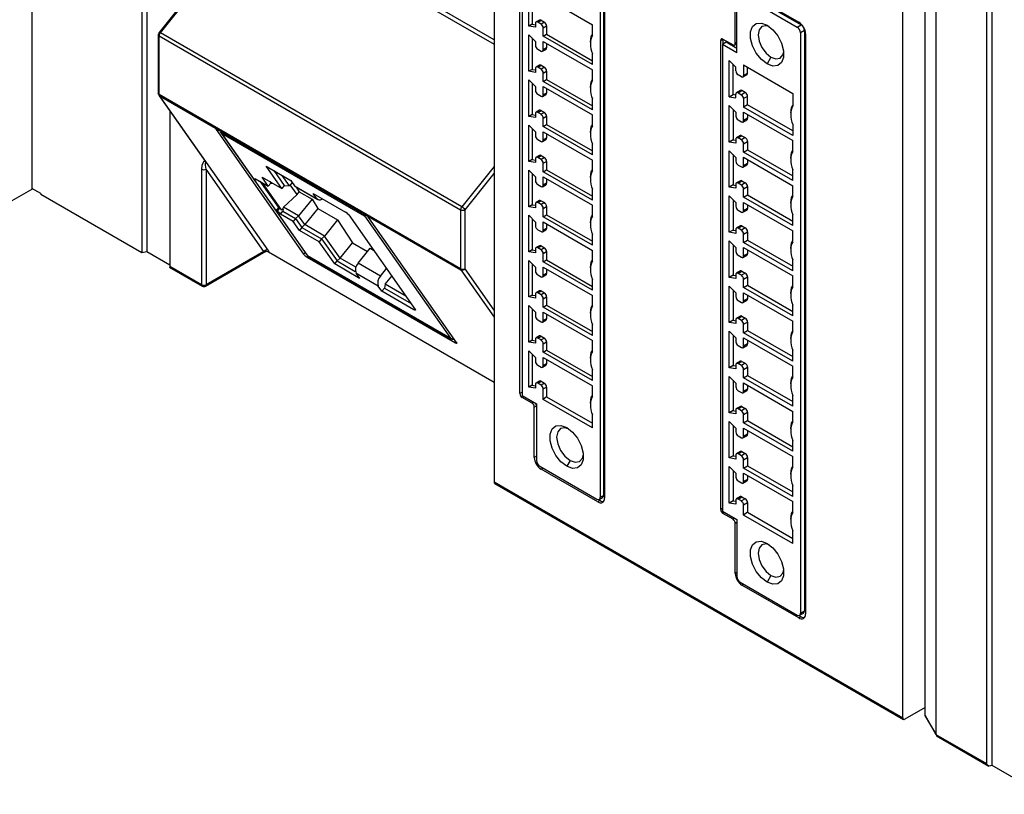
# Model space of a CAD drawing. Header units: millimetres. Extents: x 0 to 559, y 0 to 432.
# Tile 12 of 17: x 383 to 446, y 233 to 282. Entities that reach past the tile are written whole.
import ezdxf

# ---------------------------------------------------------------- set-up
doc = ezdxf.new("R2010")
doc.units = ezdxf.units.MM
doc.header["$LTSCALE"] = 2

msp = doc.modelspace()

# ---------------------------------------------------------------- linework, layer by layer
for p, q in [((413.289, 330.778), (413.289, 252.717)), ((439.169, 237.776), (439.169, 315.838)), ((440.583, 237.94), (440.583, 316.001)), ((441.29, 236.715), (441.29, 314.776)), ((384.014, 313.328), (384.014, 271.301)), ((444.826, 234.756), (444.826, 313.143)), ((444.507, 234.858), (444.507, 312.919)), ((390.979, 308.355), (390.979, 267.228)), ((391.298, 308.171), (391.298, 267.289)), ((398.453, 289.001), (413.289, 280.437)), ((413.289, 280.72), (398.505, 289.254)), ((420.006, 288.492), (420.006, 251.748)), ((420.218, 288.614), (420.218, 251.87)), ((420.289, 288.441), (420.289, 251.697)), ((414.915, 258.314), (414.915, 288.028)), ((415.056, 287.752), (415.056, 258.202)), ((394.931, 284.751), (392.061, 281.182)), ((392.146, 281.158), (395.116, 284.851)), ((415.481, 281.58), (415.481, 283.89)), ((428.986, 283.91), (432.593, 281.828)), ((415.693, 283.679), (415.693, 281.702)), ((416.4, 283.47), (419.511, 281.674)), ((428.562, 280.476), (428.562, 283.665)), ((428.668, 279.884), (428.668, 283.481)), ((428.88, 283.604), (432.487, 281.522)), ((429.128, 283.747), (432.734, 281.665)), ((416.159, 281.969), (415.946, 281.847)), ((416.046, 281.837), (416.259, 281.959)), ((416.259, 281.959), (416.471, 281.837)), ((415.693, 281.702), (415.481, 281.58)), ((415.905, 281.513), (415.481, 281.58)), ((415.693, 281.702), (415.905, 281.669)), ((415.905, 281.755), (415.905, 281.513)), ((416.259, 281.714), (416.046, 281.837)), ((416.471, 281.837), (416.259, 281.714)), ((416.4, 281.469), (416.612, 281.592)), ((416.4, 280.939), (416.4, 281.469)), ((416.612, 281.592), (416.612, 281.065)), ((419.511, 280.987), (419.511, 281.674)), ((432.487, 281.522), (432.734, 281.665)), ((432.946, 281.297), (432.699, 281.154)), ((432.946, 281.297), (432.946, 244.553)), ((392.017, 281.057), (392.017, 277.325)), ((392.062, 281.181), (392.044, 281.157)), ((392.075, 280.975), (411.167, 269.954)), ((392.075, 277.243), (392.075, 280.975)), ((411.238, 270.136), (392.146, 281.158)), ((415.481, 281.032), (415.905, 280.609)), ((415.481, 278.722), (415.481, 281.032)), ((415.693, 280.821), (415.693, 278.844)), ((416.4, 280.939), (416.612, 281.065)), ((419.511, 279.142), (416.4, 280.939)), ((416.612, 281.065), (419.511, 279.391)), ((427.643, 280.68), (427.784, 280.762)), ((427.643, 250.966), (427.643, 280.68)), ((427.784, 280.762), (428.421, 280.395)), ((427.784, 280.762), (427.784, 280.435)), ((432.699, 281.154), (432.699, 244.41)), ((433.017, 281.093), (433.017, 244.349)), ((415.905, 280.609), (415.905, 280.367)), ((416.046, 280.122), (416.259, 280)), ((416.359, 279.99), (416.571, 280.112)), ((416.4, 280.612), (419.511, 278.816)), ((416.4, 280.081), (416.4, 280.612)), ((416.612, 280.204), (416.4, 280.081)), ((416.612, 280.489), (416.612, 280.204)), ((419.384, 280.563), (419.384, 280.482)), ((427.996, 280.558), (427.749, 280.415)), ((427.749, 280.415), (427.749, 250.864)), ((428.668, 279.884), (427.749, 280.415)), ((428.668, 280.17), (427.996, 280.558)), ((428.521, 280.385), (428.662, 280.466)), ((428.668, 280.538), (428.562, 280.476)), ((419.511, 279.142), (419.511, 279.829)), ((428.598, 278.987), (428.173, 279.411)), ((428.173, 277.1), (428.173, 279.411)), ((430.825, 279.619), (430.577, 279.19)), ((415.693, 278.844), (415.481, 278.722)), ((415.693, 278.844), (415.905, 278.811)), ((415.905, 278.897), (415.905, 278.655)), ((416.159, 279.111), (415.946, 278.989)), ((416.046, 278.979), (416.259, 279.101)), ((416.259, 278.856), (416.046, 278.979)), ((416.259, 279.101), (416.471, 278.979)), ((416.471, 278.979), (416.259, 278.856)), ((419.511, 278.129), (419.511, 278.816)), ((428.421, 277.243), (428.421, 279.164)), ((428.598, 278.745), (428.598, 278.987)), ((429.093, 279.123), (432.204, 277.326)), ((429.093, 279.123), (429.093, 278.46)), ((429.34, 278.602), (429.34, 278.98)), ((415.905, 278.655), (415.481, 278.722)), ((415.481, 278.174), (415.905, 277.751)), ((415.481, 275.864), (415.481, 278.174)), ((416.4, 278.611), (416.612, 278.734)), ((416.4, 278.081), (416.4, 278.611)), ((416.4, 278.081), (416.612, 278.207)), ((416.612, 278.734), (416.612, 278.207)), ((416.612, 278.207), (419.511, 276.533)), ((428.951, 278.378), (428.739, 278.5)), ((429.051, 278.368), (429.299, 278.511)), ((429.093, 278.46), (429.34, 278.602)), ((415.693, 277.963), (415.693, 275.986)), ((415.905, 277.751), (415.905, 277.509)), ((419.511, 276.285), (416.4, 278.081)), ((416.4, 277.754), (419.511, 275.958)), ((416.4, 277.223), (416.4, 277.754)), ((416.612, 277.632), (416.612, 277.346)), ((419.384, 277.705), (419.384, 277.624)), ((392.053, 277.21), (395.008, 273.003)), ((411.167, 266.222), (392.075, 277.243)), ((392.094, 277.172), (411.186, 266.151)), ((395.045, 272.971), (392.094, 277.172)), ((416.046, 277.264), (416.259, 277.142)), ((416.359, 277.132), (416.571, 277.254)), ((416.612, 277.346), (416.4, 277.223)), ((419.511, 276.285), (419.511, 276.971)), ((428.173, 277.1), (428.421, 277.243)), ((428.173, 277.1), (428.598, 277.033)), ((428.598, 277.215), (428.421, 277.243)), ((428.598, 277.033), (428.598, 277.275)), ((428.886, 277.51), (428.639, 277.367)), ((428.739, 277.357), (428.986, 277.5)), ((428.739, 277.357), (428.951, 277.235)), ((429.199, 277.378), (428.951, 277.235)), ((429.199, 277.378), (428.986, 277.5)), ((429.34, 277.133), (429.093, 276.99)), ((429.093, 276.99), (429.093, 276.459)), ((429.34, 276.606), (429.34, 277.133)), ((432.204, 277.326), (432.204, 276.507)), ((428.173, 276.553), (428.598, 276.129)), ((428.173, 274.242), (428.173, 276.553)), ((428.421, 276.306), (428.421, 274.385)), ((429.34, 276.606), (429.093, 276.459)), ((432.204, 274.663), (429.093, 276.459)), ((432.204, 274.953), (429.34, 276.606)), ((392.747, 276.222), (392.747, 266.371)), ((415.693, 275.986), (415.481, 275.864)), ((415.905, 275.797), (415.481, 275.864)), ((415.693, 275.986), (415.905, 275.953)), ((415.905, 276.039), (415.905, 275.797)), ((416.159, 276.253), (415.946, 276.131)), ((416.046, 276.121), (416.259, 276.243)), ((416.259, 275.998), (416.046, 276.121)), ((416.259, 276.243), (416.471, 276.121)), ((416.471, 276.121), (416.259, 275.998)), ((416.4, 275.754), (416.612, 275.876)), ((416.4, 275.223), (416.4, 275.754)), ((416.612, 275.876), (416.612, 275.349)), ((419.511, 275.271), (419.511, 275.958)), ((428.598, 276.129), (428.598, 275.887)), ((429.093, 276.132), (432.204, 274.336)), ((429.093, 275.602), (429.093, 276.132)), ((429.34, 275.744), (429.093, 275.602)), ((429.34, 275.99), (429.34, 275.744)), ((432.076, 276.084), (432.076, 276.002)), ((395.675, 275.038), (395.705, 275.076)), ((395.675, 275.038), (401.216, 267.148)), ((405.15, 269.628), (395.745, 275.057)), ((415.481, 275.316), (415.905, 274.893)), ((415.481, 273.006), (415.481, 275.316)), ((415.693, 275.105), (415.693, 273.128)), ((416.4, 275.223), (416.612, 275.349)), ((419.511, 273.427), (416.4, 275.223)), ((416.612, 275.349), (419.511, 273.675)), ((428.739, 275.642), (428.951, 275.52)), ((429.051, 275.51), (429.299, 275.653)), ((432.204, 275.35), (432.204, 274.663)), ((395.947, 274.893), (401.46, 267.043)), ((396.028, 274.804), (395.951, 274.897)), ((396.028, 274.804), (405.079, 269.579)), ((398.037, 271.943), (396.028, 274.804)), ((415.905, 274.893), (415.905, 274.651)), ((416.4, 274.896), (419.511, 273.1)), ((416.4, 274.365), (416.4, 274.896)), ((416.612, 274.488), (416.4, 274.365)), ((416.612, 274.774), (416.612, 274.488)), ((419.384, 274.847), (419.384, 274.766)), ((428.598, 274.418), (428.598, 274.176)), ((428.886, 274.652), (428.639, 274.509)), ((428.739, 274.499), (428.986, 274.642)), ((428.951, 274.377), (428.739, 274.499)), ((429.199, 274.52), (428.951, 274.377)), ((428.986, 274.642), (429.199, 274.52)), ((416.046, 274.406), (416.259, 274.284)), ((416.359, 274.274), (416.571, 274.396)), ((419.511, 273.427), (419.511, 274.113)), ((428.421, 274.385), (428.173, 274.242)), ((428.598, 274.176), (428.173, 274.242)), ((428.421, 274.385), (428.598, 274.357)), ((429.093, 274.132), (429.34, 274.275)), ((429.093, 273.601), (429.093, 274.132)), ((429.34, 274.275), (429.34, 273.748)), ((432.204, 273.65), (432.204, 274.336)), ((415.905, 273.181), (415.905, 272.939)), ((416.159, 273.395), (415.946, 273.273)), ((416.046, 273.263), (416.259, 273.386)), ((416.259, 273.141), (416.046, 273.263)), ((416.259, 273.386), (416.471, 273.263)), ((416.471, 273.263), (416.259, 273.141)), ((428.173, 273.695), (428.598, 273.272)), ((428.173, 271.384), (428.173, 273.695)), ((428.421, 273.448), (428.421, 271.527)), ((428.598, 273.272), (428.598, 273.029)), ((429.093, 273.601), (429.34, 273.748)), ((432.204, 271.805), (429.093, 273.601)), ((429.093, 273.274), (432.204, 271.478)), ((429.093, 272.744), (429.093, 273.274)), ((429.34, 273.748), (432.204, 272.095)), ((432.076, 273.226), (432.076, 273.144)), ((394.944, 273.029), (395.045, 272.971)), ((398.965, 267.389), (395.064, 272.944)), ((398.844, 272.71), (400.421, 271.8)), ((399.834, 271.301), (398.844, 272.71)), ((413.289, 272.686), (411.238, 270.136)), ((415.693, 273.128), (415.481, 273.006)), ((415.905, 272.939), (415.481, 273.006)), ((415.693, 273.128), (415.905, 273.095)), ((416.4, 272.896), (416.612, 273.018)), ((416.4, 272.365), (416.4, 272.896)), ((416.612, 273.018), (416.612, 272.491)), ((419.511, 272.413), (419.511, 273.1)), ((428.739, 272.785), (428.951, 272.662)), ((429.051, 272.652), (429.299, 272.795)), ((429.34, 272.887), (429.093, 272.744)), ((429.34, 273.132), (429.34, 272.887)), ((394.762, 272.524), (394.762, 265.208)), ((398.701, 267.318), (395.045, 272.524)), ((395.045, 272.524), (395.045, 265.208)), ((398.037, 271.943), (398.108, 271.902)), ((399.472, 269.9), (398.037, 271.943)), ((398.179, 271.921), (398.985, 271.456)), ((398.589, 272.019), (399.834, 271.301)), ((398.985, 271.456), (398.589, 272.019)), ((399.326, 272.432), (399.987, 271.491)), ((400.321, 271.462), (399.854, 272.127)), ((411.45, 269.954), (413.289, 272.24)), ((415.481, 272.459), (415.905, 272.035)), ((415.481, 270.148), (415.481, 272.459)), ((415.693, 272.247), (415.693, 270.27)), ((415.905, 272.035), (415.905, 271.793)), ((416.4, 272.365), (416.612, 272.491)), ((419.511, 270.569), (416.4, 272.365)), ((416.4, 272.038), (419.511, 270.242)), ((416.4, 271.508), (416.4, 272.038)), ((416.612, 272.491), (419.511, 270.817)), ((419.384, 271.99), (419.384, 271.908)), ((432.204, 271.805), (432.204, 272.492)), ((384.58, 270.974), (384.014, 271.301)), ((398.193, 271.878), (398.213, 271.902)), ((398.449, 271.765), (399.625, 270.09)), ((399.826, 269.954), (398.626, 271.663)), ((399.138, 271.646), (398.985, 271.456)), ((399.071, 271.741), (399.138, 271.646)), ((399.138, 271.646), (399.253, 271.636)), ((399.987, 271.491), (399.834, 271.301)), ((399.987, 271.491), (400.321, 271.462)), ((400.501, 271.685), (400.321, 271.462)), ((400.806, 270.915), (400.375, 271.528)), ((400.421, 271.8), (400.651, 271.473)), ((400.651, 271.473), (402.065, 270.656)), ((400.707, 271.42), (402.121, 270.604)), ((400.751, 271.395), (400.947, 271.09)), ((416.046, 271.548), (416.259, 271.426)), ((416.359, 271.416), (416.571, 271.538)), ((416.612, 271.63), (416.4, 271.508)), ((416.612, 271.916), (416.612, 271.63)), ((428.421, 271.527), (428.173, 271.384)), ((428.598, 271.318), (428.173, 271.384)), ((428.421, 271.527), (428.598, 271.499)), ((428.598, 271.56), (428.598, 271.318)), ((428.886, 271.794), (428.639, 271.651)), ((428.739, 271.641), (428.986, 271.784)), ((428.951, 271.519), (428.739, 271.641)), ((429.199, 271.662), (428.951, 271.519)), ((428.986, 271.784), (429.199, 271.662)), ((429.093, 271.274), (429.34, 271.417)), ((429.34, 271.417), (429.34, 270.89)), ((432.204, 270.792), (432.204, 271.478)), ((384.059, 271.275), (382.6, 270.433)), ((384.58, 270.974), (384.58, 270.922)), ((390.979, 267.228), (384.58, 270.922)), ((399.951, 270.126), (400.806, 270.915)), ((400.806, 270.915), (400.947, 271.09)), ((400.947, 271.09), (401.753, 270.624)), ((401.835, 270.983), (403.864, 269.812)), ((402.065, 270.656), (401.835, 270.983)), ((419.511, 270.569), (419.511, 271.256)), ((428.173, 270.837), (428.598, 270.414)), ((428.173, 268.526), (428.173, 270.837)), ((429.093, 270.743), (429.093, 271.274)), ((429.093, 270.743), (429.34, 270.89)), ((432.204, 268.947), (429.093, 270.743)), ((429.34, 270.89), (432.204, 269.237)), ((399.625, 270.09), (399.472, 269.9)), ((399.696, 270.05), (399.543, 269.859)), ((399.625, 270.09), (399.696, 270.05)), ((399.951, 270.126), (399.914, 270.014)), ((400.907, 269.573), (399.951, 270.126)), ((401.753, 270.624), (400.907, 269.573)), ((401.753, 270.624), (402.13, 270.037)), ((415.693, 270.27), (415.481, 270.148)), ((415.905, 270.081), (415.481, 270.148)), ((415.693, 270.27), (415.905, 270.237)), ((415.905, 270.323), (415.905, 270.081)), ((416.159, 270.538), (415.946, 270.415)), ((416.046, 270.405), (416.259, 270.528)), ((416.259, 270.283), (416.046, 270.405)), ((416.259, 270.528), (416.471, 270.405)), ((416.471, 270.405), (416.259, 270.283)), ((416.4, 270.038), (416.612, 270.16)), ((416.612, 270.16), (416.612, 269.633)), ((419.511, 269.555), (419.511, 270.242)), ((428.421, 270.59), (428.421, 268.669)), ((428.598, 270.414), (428.598, 270.172)), ((429.093, 270.417), (432.204, 268.62)), ((429.093, 269.886), (429.093, 270.417)), ((429.34, 270.274), (429.34, 270.029)), ((432.076, 270.368), (432.076, 270.286)), ((401.481, 267.039), (399.472, 269.9)), ((399.543, 269.859), (399.472, 269.9)), ((399.755, 269.677), (399.908, 269.867)), ((400.561, 269.212), (399.755, 269.677)), ((399.826, 269.954), (399.914, 270.014)), ((399.908, 269.867), (400.714, 269.402)), ((400.714, 269.402), (400.907, 269.573)), ((401.303, 269.01), (400.907, 269.573)), ((402.13, 270.037), (401.303, 269.01)), ((402.13, 270.037), (403.374, 269.319)), ((404.077, 269.63), (408.282, 263.641)), ((405.079, 269.579), (410.532, 261.814)), ((410.903, 261.555), (405.362, 269.445)), ((411.167, 269.954), (411.167, 266.222)), ((411.45, 266.222), (411.45, 269.954)), ((415.481, 269.601), (415.905, 269.177)), ((415.481, 267.29), (415.481, 269.601)), ((416.4, 269.507), (416.4, 270.038)), ((416.4, 269.507), (416.612, 269.633)), ((419.511, 267.711), (416.4, 269.507)), ((416.612, 269.633), (419.511, 267.959)), ((428.739, 269.927), (428.951, 269.804)), ((429.051, 269.794), (429.299, 269.937)), ((429.34, 270.029), (429.093, 269.886)), ((432.204, 268.947), (432.204, 269.634)), ((400.714, 269.402), (400.561, 269.212)), ((400.957, 268.648), (400.561, 269.212)), ((400.714, 269.402), (401.11, 268.838)), ((401.11, 268.838), (400.957, 268.648)), ((401.11, 268.838), (401.303, 269.01)), ((401.11, 268.838), (402.355, 268.12)), ((402.548, 268.291), (401.303, 269.01)), ((403.374, 269.319), (402.548, 268.291)), ((403.374, 269.319), (404.316, 267.851)), ((415.693, 269.389), (415.693, 267.413)), ((415.905, 269.177), (415.905, 268.935)), ((416.4, 269.18), (419.511, 267.384)), ((416.4, 268.65), (416.4, 269.18)), ((416.612, 269.058), (416.612, 268.772)), ((419.384, 269.132), (419.384, 269.05)), ((428.886, 268.936), (428.639, 268.793)), ((428.739, 268.783), (428.986, 268.926)), ((429.199, 268.804), (428.951, 268.661)), ((428.986, 268.926), (429.199, 268.804)), ((402.201, 267.929), (400.957, 268.648)), ((402.355, 268.12), (402.548, 268.291)), ((403.537, 266.882), (402.548, 268.291)), ((416.046, 268.69), (416.259, 268.568)), ((416.359, 268.558), (416.571, 268.681)), ((416.612, 268.772), (416.4, 268.65)), ((419.511, 267.711), (419.511, 268.398)), ((428.421, 268.669), (428.173, 268.526)), ((428.598, 268.46), (428.173, 268.526)), ((428.421, 268.669), (428.598, 268.641)), ((428.598, 268.702), (428.598, 268.46)), ((428.951, 268.661), (428.739, 268.783)), ((429.093, 268.416), (429.34, 268.559)), ((429.093, 267.885), (429.093, 268.416)), ((429.34, 268.559), (429.34, 268.032)), ((432.204, 267.934), (432.204, 268.62)), ((402.355, 268.12), (402.201, 267.929)), ((403.191, 266.52), (402.201, 267.929)), ((402.355, 268.12), (403.344, 266.711)), ((403.537, 266.882), (404.316, 267.851)), ((404.316, 267.851), (405.26, 267.306)), ((416.159, 267.68), (415.946, 267.557)), ((416.046, 267.547), (416.259, 267.67)), ((416.259, 267.67), (416.471, 267.547)), ((428.173, 267.979), (428.598, 267.556)), ((428.173, 265.668), (428.173, 267.979)), ((428.421, 267.732), (428.421, 265.811)), ((428.598, 267.556), (428.598, 267.314)), ((429.093, 267.885), (429.34, 268.032)), ((432.204, 266.089), (429.093, 267.885)), ((429.093, 267.559), (432.204, 265.763)), ((429.093, 267.028), (429.093, 267.559)), ((429.34, 268.032), (432.204, 266.379)), ((391.298, 267.289), (390.979, 267.228)), ((392.747, 266.453), (391.298, 267.289)), ((395.004, 265.116), (398.827, 267.323)), ((398.701, 267.318), (395.045, 265.208)), ((413.289, 259.017), (398.992, 267.27)), ((401.337, 267.218), (401.216, 267.148)), ((401.439, 266.95), (401.529, 267.002)), ((401.439, 266.95), (410.843, 261.521)), ((401.464, 267.047), (401.481, 267.039)), ((401.465, 267.039), (410.56, 261.788)), ((410.532, 261.814), (401.481, 267.039)), ((404.668, 266.57), (405.432, 267.52)), ((405.432, 267.52), (405.644, 267.398)), ((415.693, 267.413), (415.481, 267.29)), ((415.905, 267.224), (415.481, 267.29)), ((415.693, 267.413), (415.905, 267.379)), ((415.905, 267.466), (415.905, 267.224)), ((416.259, 267.425), (416.046, 267.547)), ((416.471, 267.547), (416.259, 267.425)), ((416.4, 267.18), (416.612, 267.302)), ((416.4, 266.649), (416.4, 267.18)), ((416.612, 267.302), (416.612, 266.775)), ((419.511, 266.698), (419.511, 267.384)), ((428.739, 267.069), (428.951, 266.946)), ((429.051, 266.936), (429.299, 267.079)), ((429.34, 267.171), (429.093, 267.028)), ((429.34, 267.416), (429.34, 267.171)), ((432.076, 267.51), (432.076, 267.428)), ((392.715, 266.322), (394.804, 265.116)), ((394.762, 265.208), (392.747, 266.371)), ((403.191, 266.52), (403.344, 266.711)), ((404.768, 265.61), (403.191, 266.52)), ((403.537, 266.882), (403.344, 266.711)), ((403.344, 266.711), (404.496, 266.046)), ((404.526, 266.312), (403.537, 266.882)), ((406.082, 265.753), (404.668, 266.57)), ((415.481, 266.743), (415.905, 266.32)), ((415.481, 264.432), (415.481, 266.743)), ((415.693, 266.531), (415.693, 264.555)), ((415.905, 266.32), (415.905, 266.077)), ((416.4, 266.649), (416.612, 266.775)), ((419.511, 264.853), (416.4, 266.649)), ((416.4, 266.322), (419.511, 264.526)), ((416.4, 265.792), (416.4, 266.322)), ((416.612, 266.775), (419.511, 265.101)), ((432.204, 266.089), (432.204, 266.776)), ((405.952, 265.121), (404.538, 265.937)), ((404.538, 265.937), (404.768, 265.61)), ((406.082, 265.753), (406.465, 266.229)), ((406.387, 265.237), (406.8, 265.751)), ((411.186, 266.151), (413.289, 263.157)), ((413.289, 263.604), (411.45, 266.222)), ((416.046, 265.833), (416.259, 265.71)), ((416.359, 265.7), (416.571, 265.823)), ((416.612, 265.914), (416.4, 265.792)), ((416.612, 266.2), (416.612, 265.914)), ((419.384, 266.274), (419.384, 266.192)), ((428.421, 265.811), (428.173, 265.668)), ((428.421, 265.811), (428.598, 265.784)), ((428.598, 265.844), (428.598, 265.602)), ((428.886, 266.078), (428.639, 265.935)), ((428.739, 265.926), (428.986, 266.068)), ((428.951, 265.803), (428.739, 265.926)), ((429.199, 265.946), (428.951, 265.803)), ((428.986, 266.068), (429.199, 265.946)), ((429.093, 265.558), (429.34, 265.701)), ((429.34, 265.701), (429.34, 265.174)), ((432.204, 265.076), (432.204, 265.763)), ((406.182, 264.794), (405.952, 265.121)), ((406.387, 265.237), (406.335, 264.984)), ((407.689, 264.485), (406.387, 265.237)), ((419.511, 264.853), (419.511, 265.54)), ((428.598, 265.602), (428.173, 265.668)), ((428.173, 265.121), (428.598, 264.698)), ((428.173, 262.811), (428.173, 265.121)), ((429.093, 265.027), (429.093, 265.558)), ((429.093, 265.027), (429.34, 265.174)), ((429.34, 265.174), (432.204, 263.521)), ((406.335, 264.984), (406.182, 264.794)), ((408.211, 263.622), (406.182, 264.794)), ((406.335, 264.984), (408.023, 264.01)), ((415.693, 264.555), (415.481, 264.432)), ((415.693, 264.555), (415.905, 264.521)), ((415.905, 264.608), (415.905, 264.366)), ((416.159, 264.822), (415.946, 264.699)), ((416.046, 264.689), (416.259, 264.812)), ((416.259, 264.567), (416.046, 264.689)), ((416.259, 264.812), (416.471, 264.689)), ((416.471, 264.689), (416.259, 264.567)), ((416.4, 264.322), (416.612, 264.444)), ((416.612, 264.444), (416.612, 263.917)), ((419.511, 263.84), (419.511, 264.526)), ((428.421, 264.874), (428.421, 262.953)), ((428.598, 264.698), (428.598, 264.456)), ((432.204, 263.231), (429.093, 265.027)), ((429.093, 264.701), (432.204, 262.905)), ((429.093, 264.17), (429.093, 264.701)), ((429.34, 264.558), (429.34, 264.313)), ((432.076, 264.652), (432.076, 264.57)), ((415.905, 264.366), (415.481, 264.432)), ((415.481, 263.885), (415.905, 263.462)), ((415.481, 261.574), (415.481, 263.885)), ((416.4, 263.791), (416.4, 264.322)), ((416.4, 263.791), (416.612, 263.917)), ((416.612, 263.917), (419.511, 262.244)), ((428.739, 264.211), (428.951, 264.088)), ((429.051, 264.078), (429.299, 264.221)), ((429.34, 264.313), (429.093, 264.17)), ((432.204, 263.231), (432.204, 263.918)), ((408.256, 263.678), (408.211, 263.622)), ((415.693, 263.673), (415.693, 261.697)), ((415.905, 263.462), (415.905, 263.22)), ((419.511, 261.995), (416.4, 263.791)), ((416.4, 263.465), (419.511, 261.668)), ((416.4, 262.934), (416.4, 263.465)), ((416.612, 263.342), (416.612, 263.056)), ((419.384, 263.416), (419.384, 263.334)), ((428.886, 263.22), (428.639, 263.078)), ((428.739, 263.068), (428.986, 263.211)), ((428.986, 263.211), (429.199, 263.088)), ((416.046, 262.975), (416.259, 262.852)), ((416.359, 262.842), (416.571, 262.965)), ((416.612, 263.056), (416.4, 262.934)), ((419.511, 261.995), (419.511, 262.682)), ((428.421, 262.953), (428.173, 262.811)), ((428.598, 262.744), (428.173, 262.811)), ((428.421, 262.953), (428.598, 262.926)), ((428.598, 262.986), (428.598, 262.744)), ((428.951, 262.945), (428.739, 263.068)), ((429.199, 263.088), (428.951, 262.945)), ((429.093, 262.7), (429.34, 262.843)), ((429.093, 262.17), (429.093, 262.7)), ((429.34, 262.843), (429.34, 262.316)), ((432.204, 262.218), (432.204, 262.905)), ((416.159, 261.964), (415.946, 261.841)), ((416.046, 261.831), (416.259, 261.954)), ((416.259, 261.954), (416.471, 261.831)), ((428.173, 262.263), (428.598, 261.84)), ((428.173, 259.953), (428.173, 262.263)), ((428.421, 262.016), (428.421, 260.096)), ((429.093, 262.17), (429.34, 262.316)), ((432.204, 260.373), (429.093, 262.17)), ((429.34, 262.316), (432.204, 260.663)), ((410.578, 261.781), (410.532, 261.814)), ((410.903, 261.555), (410.843, 261.521)), ((415.693, 261.697), (415.481, 261.574)), ((415.905, 261.508), (415.481, 261.574)), ((415.693, 261.697), (415.905, 261.664)), ((415.905, 261.75), (415.905, 261.508)), ((416.259, 261.709), (416.046, 261.831)), ((416.471, 261.831), (416.259, 261.709)), ((416.4, 261.464), (416.612, 261.587)), ((416.4, 260.933), (416.4, 261.464)), ((416.612, 261.587), (416.612, 261.059)), ((419.511, 260.982), (419.511, 261.668)), ((428.598, 261.84), (428.598, 261.598)), ((428.739, 261.353), (428.951, 261.23)), ((429.051, 261.221), (429.299, 261.363)), ((429.093, 261.843), (432.204, 260.047)), ((429.093, 261.312), (429.093, 261.843)), ((429.34, 261.455), (429.093, 261.312)), ((429.34, 261.7), (429.34, 261.455)), ((432.076, 261.794), (432.076, 261.713)), ((415.481, 261.027), (415.905, 260.604)), ((415.481, 258.716), (415.481, 261.027)), ((415.693, 260.815), (415.693, 258.839)), ((416.4, 260.933), (416.612, 261.059)), ((419.511, 259.137), (416.4, 260.933)), ((416.612, 261.059), (419.511, 259.386)), ((432.204, 260.373), (432.204, 261.06)), ((415.905, 260.604), (415.905, 260.362)), ((416.046, 260.117), (416.259, 259.994)), ((416.359, 259.984), (416.571, 260.107)), ((416.4, 260.607), (419.511, 258.811)), ((416.4, 260.076), (416.4, 260.607)), ((416.612, 260.198), (416.4, 260.076)), ((416.612, 260.484), (416.612, 260.198)), ((419.384, 260.558), (419.384, 260.476)), ((428.421, 260.096), (428.173, 259.953)), ((428.421, 260.096), (428.598, 260.068)), ((428.598, 260.128), (428.598, 259.886)), ((428.886, 260.363), (428.639, 260.22)), ((428.739, 260.21), (428.986, 260.353)), ((428.951, 260.087), (428.739, 260.21)), ((429.199, 260.23), (428.951, 260.087)), ((428.986, 260.353), (429.199, 260.23)), ((419.511, 259.137), (419.511, 259.824)), ((428.598, 259.886), (428.173, 259.953)), ((429.093, 259.842), (429.34, 259.985)), ((429.093, 259.312), (429.093, 259.842)), ((429.093, 259.312), (429.34, 259.459)), ((429.34, 259.985), (429.34, 259.459)), ((429.34, 259.459), (432.204, 257.805)), ((432.204, 259.36), (432.204, 260.047)), ((415.693, 258.839), (415.481, 258.716)), ((415.693, 258.839), (415.905, 258.806)), ((415.905, 258.892), (415.905, 258.65)), ((416.159, 259.106), (415.946, 258.983)), ((416.046, 258.974), (416.259, 259.096)), ((416.259, 258.851), (416.046, 258.974)), ((416.259, 259.096), (416.471, 258.974)), ((416.471, 258.974), (416.259, 258.851)), ((428.173, 259.405), (428.598, 258.982)), ((428.173, 257.095), (428.173, 259.405)), ((428.421, 259.158), (428.421, 257.238)), ((428.598, 258.982), (428.598, 258.74)), ((432.204, 257.516), (429.093, 259.312)), ((429.093, 258.985), (432.204, 257.189)), ((429.093, 258.454), (429.093, 258.985)), ((429.34, 258.842), (429.34, 258.597)), ((432.076, 258.936), (432.076, 258.855)), ((415.056, 258.396), (414.915, 258.314)), ((415.056, 258.202), (415.976, 257.671)), ((415.905, 258.65), (415.481, 258.716)), ((416.4, 258.606), (416.612, 258.729)), ((416.4, 257.943), (416.4, 258.606)), ((416.612, 258.729), (416.612, 258.109)), ((419.511, 258.124), (419.511, 258.811)), ((428.739, 258.495), (428.951, 258.373)), ((429.051, 258.363), (429.299, 258.506)), ((429.34, 258.597), (429.093, 258.454)), ((432.204, 257.516), (432.204, 258.202)), ((415.171, 258.136), (415.056, 258.069)), ((415.693, 257.702), (415.056, 258.069)), ((415.808, 257.768), (415.693, 257.702)), ((415.976, 257.671), (415.976, 254.074)), ((416.612, 258.109), (416.4, 257.943)), ((419.511, 256.147), (416.4, 257.943)), ((416.612, 258.109), (419.511, 256.435)), ((419.384, 257.7), (419.384, 257.618)), ((415.834, 257.457), (415.976, 257.538)), ((415.834, 254.268), (415.834, 257.457)), ((419.511, 256.147), (419.511, 256.966)), ((428.421, 257.238), (428.173, 257.095)), ((428.598, 257.028), (428.173, 257.095)), ((428.421, 257.238), (428.598, 257.21)), ((428.598, 257.27), (428.598, 257.028)), ((428.886, 257.505), (428.639, 257.362)), ((428.739, 257.352), (428.986, 257.495)), ((428.951, 257.229), (428.739, 257.352)), ((429.199, 257.372), (428.951, 257.229)), ((428.986, 257.495), (429.199, 257.372)), ((429.093, 256.984), (429.34, 257.127)), ((429.093, 256.454), (429.093, 256.984)), ((429.34, 257.127), (429.34, 256.601)), ((432.204, 256.502), (432.204, 257.189)), ((428.173, 256.547), (428.598, 256.124)), ((428.173, 254.237), (428.173, 256.547)), ((429.093, 256.454), (429.34, 256.601)), ((432.204, 254.658), (429.093, 256.454)), ((429.34, 256.601), (432.204, 254.947)), ((428.421, 256.301), (428.421, 254.38)), ((428.598, 256.124), (428.598, 255.882)), ((429.093, 256.127), (432.204, 254.331)), ((429.093, 255.596), (429.093, 256.127)), ((429.34, 255.739), (429.093, 255.596)), ((429.34, 255.984), (429.34, 255.739)), ((432.076, 256.078), (432.076, 255.997)), ((428.739, 255.637), (428.951, 255.515)), ((429.051, 255.505), (429.299, 255.648)), ((432.204, 254.658), (432.204, 255.344)), ((428.886, 254.647), (428.639, 254.504)), ((428.739, 254.494), (428.986, 254.637)), ((428.951, 254.372), (428.739, 254.494)), ((429.199, 254.514), (428.951, 254.372)), ((428.986, 254.637), (429.199, 254.514)), ((415.976, 254.35), (415.834, 254.268)), ((418.097, 254.079), (417.885, 253.711)), ((428.421, 254.38), (428.173, 254.237)), ((428.598, 254.17), (428.173, 254.237)), ((428.421, 254.38), (428.598, 254.352)), ((428.598, 254.412), (428.598, 254.17)), ((429.093, 254.127), (429.34, 254.269)), ((429.093, 253.596), (429.093, 254.127)), ((429.34, 254.269), (429.34, 253.743)), ((432.204, 253.644), (432.204, 254.331)), ((416.188, 253.707), (419.794, 251.625)), ((416.259, 253.533), (416.373, 253.6)), ((419.865, 251.452), (416.259, 253.533)), ((428.173, 253.69), (428.598, 253.266)), ((428.173, 251.379), (428.173, 253.69)), ((428.421, 253.443), (428.421, 251.522)), ((428.598, 253.266), (428.598, 253.024)), ((429.093, 253.596), (429.34, 253.743)), ((432.204, 251.8), (429.093, 253.596)), ((429.093, 253.269), (432.204, 251.473)), ((429.093, 252.738), (429.093, 253.269)), ((429.34, 253.743), (432.204, 252.09)), ((432.076, 253.221), (432.076, 253.139)), ((413.289, 252.717), (439.169, 237.776)), ((413.33, 252.625), (439.21, 237.685)), ((428.739, 252.779), (428.951, 252.657)), ((429.051, 252.647), (429.299, 252.79)), ((429.34, 252.881), (429.093, 252.738)), ((429.34, 253.126), (429.34, 252.881)), ((432.204, 251.8), (432.204, 252.486)), ((420.006, 251.533), (419.865, 251.452)), ((419.897, 251.596), (420.006, 251.533)), ((419.944, 251.61), (420.156, 251.733)), ((420.006, 251.748), (420.218, 251.87)), ((428.421, 251.522), (428.173, 251.379)), ((428.598, 251.312), (428.173, 251.379)), ((428.421, 251.522), (428.598, 251.494)), ((428.598, 251.554), (428.598, 251.312)), ((428.886, 251.789), (428.639, 251.646)), ((428.739, 251.636), (428.986, 251.779)), ((428.951, 251.514), (428.739, 251.636)), ((429.199, 251.657), (428.951, 251.514)), ((428.986, 251.779), (429.199, 251.657)), ((429.093, 251.269), (429.34, 251.412)), ((429.34, 251.412), (429.34, 250.799)), ((432.204, 250.786), (432.204, 251.473)), ((427.749, 251.028), (427.643, 250.966)), ((427.749, 250.864), (428.668, 250.334)), ((427.89, 250.783), (427.784, 250.721)), ((428.421, 250.354), (427.784, 250.721)), ((429.093, 250.606), (429.093, 251.269)), ((429.34, 250.799), (429.093, 250.606)), ((429.34, 250.799), (432.204, 249.146)), ((428.527, 250.415), (428.421, 250.354)), ((428.562, 250.109), (428.668, 250.17)), ((428.562, 246.921), (428.562, 250.109)), ((428.668, 250.334), (428.668, 246.737)), ((432.204, 248.81), (429.093, 250.606)), ((432.076, 250.363), (432.076, 250.281)), ((432.204, 248.81), (432.204, 249.629)), ((428.668, 246.982), (428.562, 246.921)), ((428.88, 246.369), (432.487, 244.288)), ((430.825, 246.802), (430.577, 246.374)), ((428.986, 246.186), (429.093, 246.247)), ((432.593, 244.104), (428.986, 246.186)), ((432.699, 244.41), (432.946, 244.553)), ((432.734, 244.186), (432.593, 244.104)), ((432.604, 244.261), (432.734, 244.186)), ((432.637, 244.273), (432.884, 244.416)), ((440.583, 238.429), (439.31, 237.695)), ((441.29, 236.715), (440.583, 237.94)), ((440.596, 237.883), (441.319, 236.631)), ((444.507, 234.858), (441.29, 236.715)), ((441.301, 236.641), (444.622, 234.724)), ((444.826, 234.756), (444.72, 234.735)), ((447.972, 232.939), (444.826, 234.756))]:
    msp.add_line(p, q)
at = {"flags": 128}
for points in [[(430.577, 279.19), (430.215, 279.474), (429.896, 279.871), (429.659, 280.333), (429.533, 280.806), (429.533, 281.231), (429.659, 281.558), (429.896, 281.747), (430.215, 281.776), (430.577, 281.64)], [(430.71, 281.554), (430.514, 281.605), (430.25, 281.554), (430.074, 281.351), (430.012, 281.028), (430.074, 280.632), (430.25, 280.226), (430.514, 279.87), (430.825, 279.619)], [(430.577, 281.64), (430.94, 281.357), (431.259, 280.96), (431.496, 280.497), (431.622, 280.025), (431.622, 279.6), (431.496, 279.273), (431.259, 279.083), (430.94, 279.055), (430.577, 279.19)], [(392.044, 281.157), (392.019, 281.083), (392.018, 281.057)], [(419.384, 280.563), (419.435, 280.919), (419.511, 281.057)], [(428.662, 280.466), (428.662, 280.466), (428.668, 280.47)], [(430.825, 279.619), (431.136, 279.511), (431.4, 279.562), (431.576, 279.765), (431.63, 279.96)], [(419.384, 277.705), (419.435, 278.061), (419.511, 278.199)], [(392.075, 277.243), (392.032, 277.281), (392.017, 277.325)], [(392.018, 277.325), (392.019, 277.295), (392.044, 277.225)], [(392.075, 277.243), (392.08, 277.204), (392.094, 277.172)], [(432.076, 276.084), (432.127, 276.439), (432.204, 276.577)], [(395.675, 275.038), (395.658, 275.07), (395.666, 275.085), (395.697, 275.08), (395.745, 275.057)], [(419.384, 274.847), (419.435, 275.203), (419.511, 275.341)], [(432.076, 273.226), (432.127, 273.581), (432.204, 273.719)], [(394.944, 273.029), (394.883, 272.99), (394.832, 272.913), (394.783, 272.757), (394.762, 272.524)], [(395.045, 272.524), (395.002, 272.779), (395.006, 272.901), (395.028, 272.945), (395.045, 272.95), (395.054, 272.948), (395.064, 272.944)], [(398.108, 271.902), (398.134, 271.888), (398.157, 271.879), (398.175, 271.874), (398.187, 271.874), (398.194, 271.879), (398.195, 271.889), (398.19, 271.903), (398.179, 271.921)], [(419.384, 271.99), (419.435, 272.345), (419.511, 272.483)], [(400.651, 271.473), (400.691, 271.431), (400.707, 271.42)], [(432.076, 270.368), (432.127, 270.723), (432.204, 270.861)], [(399.914, 270.014), (399.917, 269.94), (399.908, 269.867)], [(405.079, 269.579), (405.057, 269.641), (405.059, 269.68)], [(419.384, 269.132), (419.435, 269.487), (419.511, 269.625)], [(432.076, 267.51), (432.127, 267.866), (432.204, 268.003)], [(398.775, 267.296), (398.776, 267.295), (398.762, 267.295), (398.701, 267.318)], [(398.775, 267.293), (398.832, 267.32), (398.833, 267.322)], [(398.965, 267.389), (399.008, 267.306), (398.992, 267.27)], [(392.747, 266.371), (392.748, 266.342), (392.752, 266.318), (392.759, 266.301), (392.769, 266.291), (392.772, 266.291)], [(419.384, 266.274), (419.435, 266.629), (419.511, 266.767)], [(432.076, 264.652), (432.127, 265.008), (432.204, 265.145)], [(419.384, 263.416), (419.435, 263.771), (419.511, 263.909)], [(408.282, 263.641), (408.293, 263.623), (408.298, 263.609), (408.298, 263.599), (408.291, 263.594), (408.278, 263.594), (408.26, 263.599), (408.238, 263.608), (408.211, 263.622)], [(432.076, 261.794), (432.127, 262.15), (432.204, 262.288)], [(410.702, 261.798), (410.725, 261.805), (410.727, 261.806)], [(410.903, 261.555), (410.924, 261.517), (410.92, 261.498), (410.909, 261.495), (410.893, 261.498), (410.871, 261.506), (410.843, 261.521)], [(419.384, 260.558), (419.435, 260.914), (419.511, 261.051)], [(432.076, 258.936), (432.127, 259.292), (432.204, 259.43)], [(419.384, 257.7), (419.435, 258.056), (419.511, 258.193)], [(432.076, 256.078), (432.127, 256.434), (432.204, 256.572)], [(417.885, 253.711), (417.522, 253.994), (417.203, 254.391), (416.966, 254.854), (416.84, 255.326), (416.84, 255.752), (416.966, 256.079), (417.203, 256.268), (417.522, 256.296), (417.885, 256.161)], [(417.997, 256.089), (417.772, 256.151), (417.497, 256.098), (417.313, 255.886), (417.248, 255.548), (417.313, 255.136), (417.497, 254.712), (417.772, 254.341), (418.097, 254.079)], [(417.885, 256.161), (418.248, 255.877), (418.567, 255.481), (418.803, 255.018), (418.929, 254.546), (418.929, 254.12), (418.803, 253.793), (418.567, 253.604), (418.248, 253.576), (417.885, 253.711)], [(418.097, 254.079), (418.422, 253.966), (418.697, 254.019), (418.881, 254.231), (418.94, 254.456)], [(432.076, 253.221), (432.127, 253.576), (432.204, 253.714)], [(432.076, 250.363), (432.127, 250.718), (432.204, 250.856)], [(428.668, 250.319), (428.662, 250.33), (428.656, 250.341)], [(430.577, 246.374), (430.215, 246.657), (429.896, 247.054), (429.659, 247.516), (429.533, 247.989), (429.533, 248.414), (429.659, 248.741), (429.896, 248.93), (430.215, 248.959), (430.577, 248.823)], [(430.71, 248.737), (430.514, 248.789), (430.25, 248.737), (430.074, 248.534), (430.012, 248.211), (430.074, 247.816), (430.25, 247.409), (430.514, 247.053), (430.825, 246.802)], [(430.577, 248.823), (430.94, 248.54), (431.259, 248.143), (431.496, 247.681), (431.622, 247.208), (431.622, 246.783), (431.496, 246.456), (431.259, 246.267), (430.94, 246.238), (430.577, 246.374)], [(430.825, 246.802), (431.136, 246.694), (431.4, 246.745), (431.576, 246.948), (431.63, 247.143)], [(440.597, 237.881), (440.587, 237.906), (440.583, 237.94)], [(444.72, 234.735), (444.67, 234.73), (444.628, 234.733), (444.572, 234.753), (444.544, 234.773), (444.523, 234.799), (444.511, 234.827), (444.507, 234.858)]]:
    msp.add_lwpolyline(points, dxfattribs=at)
for centre, radius, start, end in [((416.2, 281.877), 0.101, 54.38242, 114.30712), ((415.991, 281.769), 0.0873, 50.79671, 189.21404), ((416.093, 281.455), 0.307, 2.60548, 57.39452), ((416.305, 281.578), 0.307, 2.60548, 57.39452), ((432.238, 281.133), 0.461, 2.60548, 57.39452), ((432.096, 281.051), 0.922, 2.60548, 57.39452), ((432.486, 281.276), 0.461, 2.60548, 57.39452), ((392.117, 281.067), 0.101, 185.72962, 245.62231), ((392.078, 281.082), 0.101, 47.89498, 99.78324), ((392.382, 280.961), 0.307, 140.22038, 177.36025), ((420.316, 280.516), 0.932, 149.63642, 182.09666), ((427.729, 280.694), 0.0873, 50.79671, 189.21404), ((416.212, 280.381), 0.307, 182.60548, 237.39452), ((416.314, 280.067), 0.0873, 230.79671, 9.21404), ((416.514, 280.193), 0.0986, 305.01333, 6.29885), ((421.295, 280.516), 1.911, 181.02278, 201.05499), ((428.476, 280.462), 0.0873, 230.79671, 9.21404), ((415.991, 278.911), 0.0873, 50.79671, 189.21404), ((416.2, 279.02), 0.101, 54.38242, 114.30712), ((416.093, 278.597), 0.307, 2.60548, 57.39452), ((416.305, 278.72), 0.307, 2.60548, 57.39452), ((428.905, 278.759), 0.307, 182.60548, 237.39452), ((429.006, 278.446), 0.0873, 230.79671, 9.21404), ((429.242, 278.592), 0.0986, 305.01333, 6.29885), ((420.316, 277.658), 0.932, 149.63642, 182.09666), ((421.295, 277.658), 1.911, 181.02278, 201.05499), ((416.212, 277.523), 0.307, 182.60548, 237.39452), ((416.314, 277.209), 0.0873, 230.79671, 9.21404), ((416.514, 277.335), 0.0986, 305.01333, 6.29885), ((428.684, 277.289), 0.0873, 50.79671, 189.21404), ((428.928, 277.418), 0.101, 54.38242, 114.30712), ((428.785, 276.976), 0.307, 2.60548, 57.39452), ((429.033, 277.119), 0.307, 2.60548, 57.39452), ((433.008, 276.036), 0.932, 149.63653, 182.09664), ((415.991, 276.053), 0.0873, 50.79671, 189.21404), ((416.2, 276.162), 0.101, 54.38242, 114.30712), ((416.093, 275.74), 0.307, 2.60548, 57.39452), ((416.305, 275.862), 0.307, 2.60548, 57.39452), ((428.905, 275.901), 0.307, 182.60548, 237.39452), ((429.242, 275.734), 0.0986, 305.01333, 6.29885), ((433.987, 276.036), 1.911, 181.02281, 201.05537), ((420.316, 274.8), 0.932, 149.63642, 182.09666), ((429.006, 275.588), 0.0873, 230.79671, 9.21404), ((416.212, 274.665), 0.307, 182.60548, 237.39452), ((416.514, 274.477), 0.0986, 305.01333, 6.29885), ((421.295, 274.8), 1.911, 181.02278, 201.05499), ((428.684, 274.432), 0.0873, 50.79671, 189.21404), ((428.928, 274.56), 0.101, 54.38242, 114.30712), ((429.033, 274.261), 0.307, 2.60548, 57.39452), ((416.314, 274.351), 0.0873, 230.79671, 9.21404), ((428.785, 274.118), 0.307, 2.60548, 57.39452), ((415.991, 273.195), 0.0873, 50.79671, 189.21404), ((416.2, 273.304), 0.101, 54.38242, 114.30712), ((416.305, 273.004), 0.307, 2.60548, 57.39452), ((433.008, 273.178), 0.932, 149.63642, 182.09666), ((394.545, 272.34), 0.797, 49.29115, 59.95139), ((416.093, 272.882), 0.307, 2.60548, 57.39452), ((428.905, 273.043), 0.307, 182.60548, 237.39452), ((429.006, 272.73), 0.0873, 230.79671, 9.21404), ((429.242, 272.876), 0.0986, 305.01333, 6.29885), ((433.987, 273.178), 1.911, 181.02278, 201.05499), ((394.904, 272.797), 0.307, 242.60967, 297.39033), ((420.316, 271.942), 0.932, 149.63642, 182.09666), ((416.212, 271.807), 0.307, 182.60548, 237.39452), ((416.314, 271.494), 0.0873, 230.79671, 9.21404), ((416.514, 271.619), 0.0986, 305.01333, 6.29885), ((421.295, 271.942), 1.911, 181.02278, 201.05499), ((428.684, 271.574), 0.0873, 50.79671, 189.21404), ((428.928, 271.702), 0.101, 54.38242, 114.30712), ((428.785, 271.26), 0.307, 2.60548, 57.39452), ((429.033, 271.403), 0.307, 2.60548, 57.39452), ((433.008, 270.32), 0.932, 149.63642, 182.09666), ((399.265, 269.325), 0.843, 48.26857, 59.23858), ((402.238, 270.821), 0.239, 223.52458, 315.22743), ((411.474, 269.94), 0.307, 140.22038, 177.36025), ((410.856, 269.477), 0.762, 38.75237, 59.89524), ((415.991, 270.337), 0.0873, 50.79671, 189.21404), ((416.2, 270.446), 0.101, 54.38242, 114.30712), ((416.093, 270.024), 0.307, 2.60548, 57.39452), ((416.305, 270.146), 0.307, 2.60548, 57.39452), ((428.905, 270.186), 0.307, 182.60548, 237.39452), ((433.987, 270.32), 1.911, 181.02278, 201.05499), ((399.161, 269.2), 0.762, 38.75237, 59.89524), ((403.482, 269.152), 0.762, 38.75237, 59.89524), ((404.769, 268.97), 0.76, 38.72525, 59.92235), ((411.309, 270.227), 0.307, 242.60967, 297.39033), ((420.316, 269.084), 0.932, 149.63642, 182.09666), ((429.006, 269.872), 0.0873, 230.79671, 9.21404), ((429.242, 270.018), 0.0986, 305.01333, 6.29885), ((416.212, 268.949), 0.307, 182.60548, 237.39452), ((421.295, 269.084), 1.911, 181.02278, 201.05499), ((428.684, 268.716), 0.0873, 50.79671, 189.21404), ((428.928, 268.845), 0.101, 54.38242, 114.30712), ((429.033, 268.545), 0.307, 2.60548, 57.39452), ((416.314, 268.636), 0.0873, 230.79671, 9.21404), ((416.514, 268.761), 0.0986, 305.01333, 6.29885), ((428.785, 268.402), 0.307, 2.60548, 57.39452), ((415.991, 267.48), 0.0873, 50.79671, 189.21404), ((416.2, 267.588), 0.101, 54.38242, 114.30712), ((433.008, 267.462), 0.932, 149.63642, 182.09666), ((398.877, 267.19), 0.217, 66.02705, 143.96401), ((398.811, 266.97), 0.351, 58.90895, 86.38456), ((401.84, 267.627), 0.787, 217.50536, 239.34469), ((416.093, 267.166), 0.307, 2.60548, 57.39452), ((416.305, 267.288), 0.307, 2.60548, 57.39452), ((428.905, 267.328), 0.307, 182.60548, 237.39452), ((429.006, 267.014), 0.0873, 230.79671, 9.21404), ((429.242, 267.16), 0.0986, 305.01333, 6.29885), ((433.987, 267.462), 1.911, 181.02278, 201.05499), ((405.091, 266.154), 0.593, 135.47221, 201.3801), ((420.316, 266.226), 0.932, 149.63642, 182.09666), ((406.505, 265.337), 0.593, 135.47221, 201.3801), ((411.309, 266.495), 0.307, 242.60967, 297.39033), ((411.29, 266.217), 0.123, 177.65083, 212.33159), ((411.275, 266.349), 0.217, 246.02705, 323.96401), ((416.212, 266.091), 0.307, 182.60548, 237.39452), ((416.314, 265.778), 0.0873, 230.79671, 9.21404), ((416.514, 265.903), 0.0986, 305.01333, 6.29885), ((421.295, 266.226), 1.911, 181.02278, 201.05499), ((428.684, 265.858), 0.0873, 50.79671, 189.21404), ((428.928, 265.987), 0.101, 54.38242, 114.30712), ((428.785, 265.544), 0.307, 2.60548, 57.39452), ((429.033, 265.687), 0.307, 2.60548, 57.39452), ((394.904, 265.481), 0.307, 242.60957, 297.39045), ((394.86, 265.197), 0.0986, 173.69965, 235.00334), ((394.904, 265.285), 0.196, 239.47015, 300.74762), ((394.945, 265.198), 0.101, 305.73895, 5.61681), ((433.008, 264.605), 0.932, 149.63642, 182.09666), ((415.991, 264.622), 0.0873, 50.79671, 189.21404), ((416.2, 264.73), 0.101, 54.38242, 114.30712), ((416.093, 264.308), 0.307, 2.60548, 57.39452), ((416.305, 264.43), 0.307, 2.60548, 57.39452), ((428.905, 264.47), 0.307, 182.60548, 237.39452), ((433.987, 264.605), 1.911, 181.02278, 201.05499), ((420.316, 263.368), 0.932, 149.63642, 182.09666), ((429.006, 264.156), 0.0873, 230.79671, 9.21404), ((429.242, 264.302), 0.0986, 305.01333, 6.29885), ((416.212, 263.234), 0.307, 182.60548, 237.39452), ((421.295, 263.368), 1.911, 181.02278, 201.05499), ((428.928, 263.129), 0.101, 54.38242, 114.30712), ((416.314, 262.92), 0.0873, 230.79671, 9.21404), ((416.514, 263.045), 0.0986, 305.01333, 6.29885), ((428.684, 263), 0.0873, 50.79671, 189.21404), ((428.785, 262.686), 0.307, 2.60548, 57.39452), ((429.033, 262.829), 0.307, 2.60548, 57.39452), ((416.2, 261.872), 0.101, 54.38242, 114.30712), ((433.008, 261.747), 0.932, 149.63642, 182.09666), ((410.637, 262.012), 0.224, 242.13167, 286.84511), ((410.679, 261.956), 0.202, 234.68281, 277.59981), ((415.991, 261.764), 0.0873, 50.79671, 189.21404), ((416.093, 261.45), 0.307, 2.60548, 57.39452), ((416.305, 261.573), 0.307, 2.60548, 57.39452), ((428.905, 261.612), 0.307, 182.60548, 237.39452), ((429.242, 261.444), 0.0986, 305.01333, 6.29885), ((433.987, 261.747), 1.911, 181.02278, 201.05499), ((420.316, 260.51), 0.932, 149.63642, 182.09666), ((429.006, 261.298), 0.0873, 230.79671, 9.21404), ((416.212, 260.376), 0.307, 182.60548, 237.39452), ((416.314, 260.062), 0.0873, 230.79671, 9.21404), ((416.514, 260.188), 0.0986, 305.01333, 6.29885), ((421.295, 260.51), 1.911, 181.02278, 201.05499), ((428.684, 260.142), 0.0873, 50.79671, 189.21404), ((428.928, 260.271), 0.101, 54.38242, 114.30712), ((428.785, 259.828), 0.307, 2.60548, 57.39452), ((429.033, 259.971), 0.307, 2.60548, 57.39452), ((415.991, 258.906), 0.0873, 50.79671, 189.21404), ((416.2, 259.014), 0.101, 54.38242, 114.30712), ((416.093, 258.592), 0.307, 2.60548, 57.39452), ((416.305, 258.715), 0.307, 2.60548, 57.39452), ((433.008, 258.889), 0.932, 149.63642, 182.09666), ((433.987, 258.889), 1.911, 181.02278, 201.05499), ((415.222, 258.328), 0.307, 182.60548, 237.39452), ((428.905, 258.754), 0.307, 182.60548, 237.39452), ((429.006, 258.44), 0.0873, 230.79671, 9.21404), ((429.242, 258.586), 0.0986, 305.01333, 6.29885), ((415.527, 257.443), 0.307, 2.60548, 57.39452), ((415.673, 257.525), 0.303, 2.52993, 36.44461), ((420.316, 257.653), 0.932, 149.63642, 182.09666), ((421.295, 257.653), 1.911, 181.02278, 201.05499), ((428.684, 257.284), 0.0873, 50.79671, 189.21404), ((428.928, 257.413), 0.101, 54.38242, 114.30712), ((428.785, 256.971), 0.307, 2.60548, 57.39452), ((429.033, 257.113), 0.307, 2.60548, 57.39452), ((433.008, 256.031), 0.932, 149.63642, 182.09666), ((428.905, 255.896), 0.307, 182.60548, 237.39452), ((429.242, 255.728), 0.0986, 305.01333, 6.29885), ((433.987, 256.031), 1.911, 181.02278, 201.05499), ((429.006, 255.582), 0.0873, 230.79671, 9.21404), ((428.684, 254.426), 0.0873, 50.79671, 189.21404), ((428.928, 254.555), 0.101, 54.38242, 114.30712), ((429.033, 254.256), 0.307, 2.60548, 57.39452), ((416.755, 254.31), 0.922, 182.60548, 237.39452), ((416.436, 254.095), 0.461, 182.60548, 237.39452), ((428.785, 254.113), 0.307, 2.60548, 57.39452), ((433.008, 253.173), 0.932, 149.63642, 182.09666), ((413.384, 252.704), 0.0959, 172.74417, 235.94365), ((428.905, 253.038), 0.307, 182.60548, 237.39452), ((429.006, 252.724), 0.0873, 230.79671, 9.21404), ((429.242, 252.871), 0.0986, 305.01333, 6.29885), ((433.987, 253.173), 1.911, 181.02278, 201.05499), ((419.877, 251.727), 0.131, 230.79671, 9.21404), ((420.03, 251.655), 0.262, 230.79671, 9.21404), ((420.2, 251.833), 0.357, 237.18158, 274.41229), ((420.071, 251.854), 0.148, 305.01333, 6.29885), ((428.684, 251.568), 0.0873, 50.79671, 189.21404), ((428.928, 251.697), 0.101, 54.38242, 114.30712), ((428.785, 251.255), 0.307, 2.60548, 57.39452), ((429.033, 251.398), 0.307, 2.60548, 57.39452), ((427.95, 250.98), 0.307, 182.60548, 237.39452), ((433.008, 250.315), 0.932, 149.63642, 182.09666), ((428.255, 250.095), 0.307, 2.60548, 57.39452), ((433.987, 250.315), 1.911, 181.02278, 201.05499), ((429.483, 246.962), 0.922, 182.60548, 237.39452), ((429.129, 246.758), 0.461, 182.60548, 237.39452), ((432.799, 244.537), 0.148, 305.01333, 6.29885), ((432.569, 244.389), 0.131, 230.79671, 9.21404), ((432.758, 244.307), 0.262, 230.79671, 9.21404), ((432.927, 244.485), 0.357, 237.18158, 274.41229), ((439.255, 237.762), 0.0873, 170.78596, 309.20329), ((441.394, 236.708), 0.104, 176.1909, 237.74884)]:
    msp.add_arc(centre, radius, start, end)

doc.saveas('drawing.dxf')
